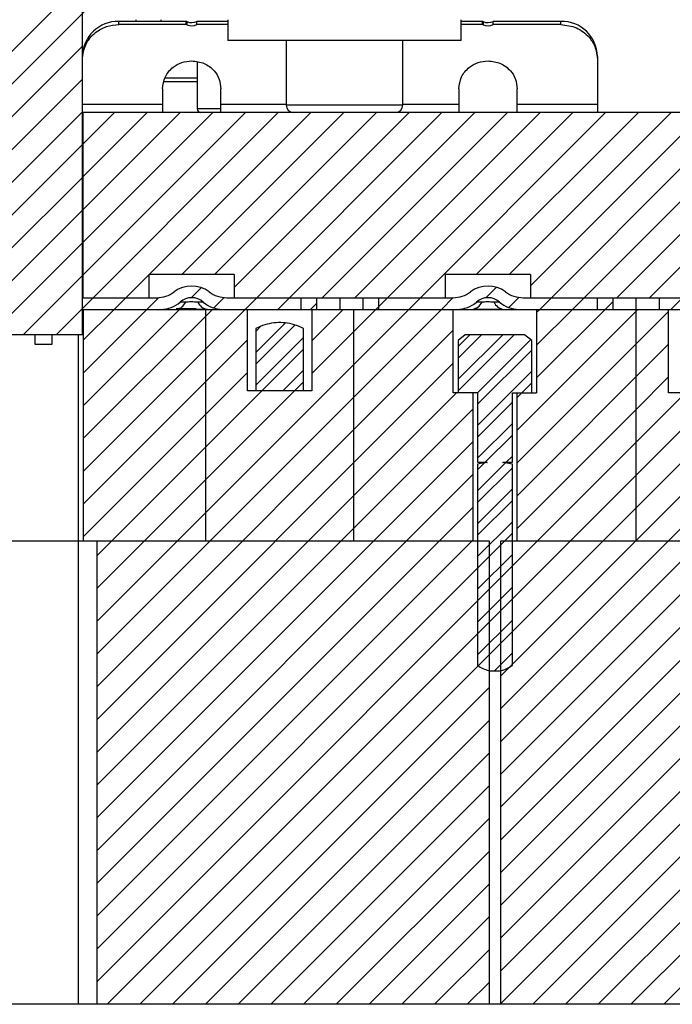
# Model space of a CAD drawing. Header units: inches. Extents: x 1687 to 2505, y -239 to -56.
# Tile 8 of 166: x 1731.19 to 1734.72, y -218.84 to -213.53. Entities that reach past the tile are written whole.
import ezdxf

# ---------------------------------------------------------------- set-up
doc = ezdxf.new("R2010")
doc.units = ezdxf.units.IN
doc.header["$LTSCALE"] = 0.5
doc.header["$MEASUREMENT"] = 0
doc.layers.add('SID-M-F', color=202, linetype='Continuous')
doc.layers.add('SID-M-S', color=105, linetype='Continuous')

msp = doc.modelspace()

# ---------------------------------------------------------------- linework, layer by layer
at = {"layer": 'SID-M-F', "linetype": 'Continuous'}
for p, q in [((1731.11233, -213.73638), (1732.76478, -212.08394)), ((1731.11233, -213.91316), (1732.76478, -212.26071)), ((1731.11233, -214.08994), (1731.53123, -213.67104)), ((1731.11233, -214.26671), (1731.53123, -213.84782)), ((1731.11233, -214.44349), (1731.53123, -214.02459)), ((1731.38903, -215.22746), (1732.58903, -214.02746)), ((1731.53343, -214.19917), (1731.70514, -214.02746)), ((1731.53343, -214.37595), (1731.88192, -214.02746)), ((1731.53343, -214.55272), (1732.0587, -214.02746)), ((1731.53343, -214.7295), (1732.23547, -214.02746)), ((1731.53343, -214.90628), (1732.41225, -214.02746)), ((1731.70281, -215.09045), (1732.7658, -214.02746)), ((1732.06758, -214.90246), (1732.94258, -214.02746)), ((1732.24436, -214.90246), (1733.11936, -214.02746)), ((1732.35178, -214.97181), (1733.29613, -214.02746)), ((1732.40992, -215.09045), (1733.47291, -214.02746)), ((1732.58669, -215.09045), (1733.64969, -214.02746)), ((1732.77062, -215.43685), (1734.18002, -214.02746)), ((1732.82646, -215.02746), (1733.82646, -214.02746)), ((1733.00324, -215.02746), (1734.00324, -214.02746)), ((1733.2938, -215.09045), (1734.35679, -214.02746)), ((1733.65857, -214.90246), (1734.53357, -214.02746)), ((1733.83535, -214.90246), (1734.71035, -214.02746)), ((1733.95178, -214.9628), (1734.88712, -214.02746)), ((1734.00091, -215.09045), (1735.0639, -214.02746)), ((1734.17768, -215.09045), (1735.24068, -214.02746)), ((1734.41745, -215.02746), (1735.41745, -214.02746)), ((1734.59423, -215.02746), (1735.59423, -214.02746)), ((1731.11233, -214.62027), (1731.53123, -214.20137)), ((1731.11233, -214.79704), (1731.53123, -214.37815)), ((1731.11233, -214.97382), (1731.53123, -214.55492)), ((1731.11233, -215.1506), (1731.53123, -214.7317)), ((1731.21225, -215.22746), (1731.53123, -214.90848)), ((1732.11911, -215.0277), (1732.17313, -214.97368)), ((1733.70921, -215.0286), (1733.76663, -214.97117)), ((1731.87959, -215.09045), (1731.94344, -215.0266)), ((1732.24102, -215.08257), (1732.29722, -215.02637)), ((1732.76347, -215.09045), (1732.79578, -215.05814)), ((1733.47058, -215.09045), (1733.53364, -215.02739)), ((1733.83397, -215.08061), (1733.88889, -215.0257)), ((1733.98441, -215.4605), (1734.39578, -215.04913)), ((1734.70801, -215.09045), (1734.77101, -215.02746)), ((1731.53563, -215.25763), (1731.70281, -215.09045)), ((1731.53563, -215.43441), (1731.87959, -215.09045)), ((1731.53563, -215.61118), (1732.05636, -215.09045)), ((1731.53563, -215.78796), (1732.23314, -215.09045)), ((1731.53563, -215.96474), (1732.40992, -215.09045)), ((1731.60997, -216.77428), (1733.2938, -215.09045)), ((1731.60997, -216.95106), (1733.47058, -215.09045)), ((1732.77062, -215.26008), (1732.94025, -215.09045)), ((1733.87743, -215.74426), (1734.53124, -215.09045)), ((1733.87743, -215.92103), (1734.69666, -215.10181)), ((1733.98441, -215.10695), (1734.00091, -215.09045)), ((1733.98441, -215.28373), (1734.17768, -215.09045)), ((1732.46794, -215.32349), (1732.62774, -215.16368)), ((1732.46794, -215.38599), (1732.679, -215.17492)), ((1731.60997, -217.12783), (1733.53416, -215.20365)), ((1732.46794, -215.20921), (1732.49573, -215.18141)), ((1733.56102, -215.35356), (1733.68663, -215.22795)), ((1733.56102, -215.53033), (1733.86341, -215.22795)), ((1733.56102, -215.29106), (1733.62413, -215.22795)), ((1733.56102, -215.46783), (1733.80091, -215.22795)), ((1731.53563, -216.14151), (1732.42294, -215.2542)), ((1732.46794, -215.50026), (1732.72563, -215.24257)), ((1733.66518, -215.54045), (1733.95151, -215.25413)), ((1733.87743, -216.09781), (1734.69666, -215.27858)), ((1734.52178, -215.80701), (1735.09243, -215.23636)), ((1731.60997, -216.42073), (1732.72563, -215.30507)), ((1733.66553, -215.6026), (1733.95754, -215.31059)), ((1731.60997, -217.30461), (1733.53416, -215.38042)), ((1731.53563, -216.31829), (1732.42294, -215.43098)), ((1732.61452, -215.53045), (1732.72563, -215.41935)), ((1733.66553, -215.71688), (1733.95754, -215.42487)), ((1731.60997, -216.5975), (1732.72563, -215.48185)), ((1733.87743, -215.56748), (1733.95754, -215.48737)), ((1734.52178, -215.63024), (1734.69666, -215.45536)), ((1731.60997, -217.48139), (1733.55091, -215.54045)), ((1733.66553, -215.77938), (1733.85303, -215.59188)), ((1731.60997, -217.65816), (1733.64113, -215.627)), ((1733.87743, -216.27459), (1734.52178, -215.63024)), ((1731.66512, -218.84045), (1734.80363, -215.70194)), ((1733.66553, -215.89366), (1733.85303, -215.70616)), ((1733.78907, -217.60039), (1735.67863, -215.71082)), ((1731.60997, -217.83494), (1733.64113, -215.80378)), ((1731.60997, -218.71882), (1734.52178, -215.80701)), ((1733.70584, -215.91584), (1733.85303, -215.76866)), ((1731.8419, -218.84045), (1734.80363, -215.87871)), ((1733.66553, -215.95616), (1733.70266, -215.91902)), ((1733.66553, -216.07043), (1733.8168, -215.91916)), ((1733.78907, -217.77716), (1735.67863, -215.8876)), ((1733.82012, -215.91584), (1733.85303, -215.88293)), ((1733.66553, -216.13293), (1733.85303, -215.94543)), ((1731.60997, -218.01172), (1733.64113, -215.98055)), ((1733.66553, -216.24721), (1733.85303, -216.05971)), ((1733.78907, -217.07006), (1734.80363, -216.05549)), ((1733.78907, -217.95394), (1735.67863, -216.06437)), ((1733.66553, -216.30971), (1733.85303, -216.12221)), ((1731.60997, -218.18849), (1733.64113, -216.15733)), ((1733.66553, -216.42399), (1733.85303, -216.23649)), ((1733.78907, -217.42361), (1735.01553, -216.19715)), ((1733.78907, -217.24683), (1734.80363, -216.23227)), ((1733.78907, -218.13072), (1735.67863, -216.24115)), ((1731.60997, -218.54205), (1733.85303, -216.29899)), ((1731.60997, -218.36527), (1733.64113, -216.33411)), ((1733.66553, -216.60076), (1733.85303, -216.41326)), ((1733.66553, -216.77754), (1733.85303, -216.59004)), ((1733.66553, -216.95432), (1733.85303, -216.76682)), ((1733.75617, -217.04045), (1733.85303, -216.94359)), ((1732.01867, -218.84045), (1733.7295, -217.12963)), ((1733.78907, -218.30749), (1734.892, -217.20457)), ((1732.19545, -218.84045), (1733.7295, -217.30641)), ((1733.78907, -218.48427), (1734.892, -217.38134)), ((1732.37223, -218.84045), (1733.7295, -217.48318)), ((1733.78907, -218.66105), (1734.892, -217.55812)), ((1732.549, -218.84045), (1733.7295, -217.65996)), ((1733.78907, -218.83782), (1734.892, -217.7349)), ((1732.72578, -218.84045), (1733.7295, -217.83674)), ((1733.96322, -218.84045), (1734.892, -217.91167)), ((1732.90256, -218.84045), (1733.7295, -218.01351)), ((1734.13999, -218.84045), (1734.892, -218.08845)), ((1733.07933, -218.84045), (1733.7295, -218.19029)), ((1734.31677, -218.84045), (1734.892, -218.26523)), ((1733.25611, -218.84045), (1733.7295, -218.36707)), ((1734.49355, -218.84045), (1734.892, -218.442)), ((1733.43289, -218.84045), (1733.7295, -218.54384)), ((1734.67032, -218.84045), (1734.892, -218.61878)), ((1733.60966, -218.84045), (1733.7295, -218.72062))]:
    msp.add_line(p, q, dxfattribs=at)
at = {"layer": 'SID-M-S'}
for p, q in [((1731.53123, -215.22746), (1731.53123, -212.52746)), ((1731.82178, -213.53635), (1731.82178, -213.52746)), ((1731.95466, -213.52746), (1731.95466, -213.53635)), ((1732.31686, -213.52746), (1732.31686, -213.63888)), ((1733.5767, -213.63888), (1733.5767, -213.52746)), ((1731.72808, -213.55371), (1731.72808, -213.53635)), ((1732.09127, -213.53635), (1731.72808, -213.53635)), ((1732.09127, -213.55371), (1731.72808, -213.55371)), ((1732.09127, -213.55371), (1732.09127, -213.53635)), ((1732.09563, -213.53731), (1732.09563, -213.55467)), ((1732.14991, -213.55371), (1732.14991, -213.53635)), ((1732.31686, -213.53635), (1732.14991, -213.53635)), ((1732.31686, -213.55371), (1732.14991, -213.55371)), ((1733.69127, -213.53635), (1733.5767, -213.53635)), ((1733.69127, -213.55371), (1733.5767, -213.55371)), ((1733.69127, -213.55371), (1733.69127, -213.53635)), ((1733.69563, -213.53731), (1733.69563, -213.55467)), ((1733.74991, -213.55371), (1733.74991, -213.53635)), ((1734.11548, -213.53635), (1733.74991, -213.53635)), ((1734.11548, -213.55371), (1733.74991, -213.55371)), ((1734.11548, -213.55371), (1734.11548, -213.53635)), ((1733.5767, -213.63888), (1732.31686, -213.63888)), ((1732.63182, -213.63888), (1732.63182, -213.98809)), ((1733.26174, -213.98809), (1733.26174, -213.63888)), ((1734.31233, -213.72557), (1734.31233, -214.02746)), ((1732.15151, -213.75568), (1732.15151, -214.00777)), ((1731.97856, -213.84045), (1732.15151, -213.84045)), ((1731.9643, -213.90067), (1731.9643, -214.02746)), ((1731.97385, -213.86045), (1732.15151, -213.86045)), ((1732.27926, -214.02746), (1732.27926, -213.90067)), ((1733.5643, -213.90067), (1733.5643, -214.02746)), ((1733.87926, -214.02746), (1733.87926, -213.90067)), ((1731.9643, -213.98569), (1731.53123, -213.98569)), ((1732.63182, -213.98569), (1732.27926, -213.98569)), ((1733.26174, -213.98809), (1732.63182, -213.98809)), ((1733.5643, -213.98569), (1733.26174, -213.98569)), ((1734.31233, -213.98569), (1733.87926, -213.98569)), ((1731.53343, -214.02746), (1731.53123, -214.02746)), ((1731.53343, -214.02746), (1731.53343, -215.02746)), ((1736.36553, -214.02746), (1731.53343, -214.02746)), ((1732.27926, -214.00777), (1732.15151, -214.00777)), ((1732.35178, -214.90246), (1731.89178, -214.90246)), ((1731.89178, -215.02746), (1731.89178, -214.90246)), ((1731.8919, -215.02746), (1731.8919, -214.90246)), ((1732.35166, -214.90246), (1732.35166, -215.02746)), ((1732.35178, -214.90246), (1732.35178, -215.02746)), ((1733.95178, -214.90246), (1733.49178, -214.90246)), ((1733.49178, -215.02746), (1733.49178, -214.90246)), ((1733.4919, -215.02746), (1733.4919, -214.90246)), ((1733.95166, -214.90246), (1733.95166, -215.02746)), ((1733.95178, -214.90246), (1733.95178, -215.02746)), ((1731.53123, -215.02746), (1731.93281, -215.02746)), ((1732.08968, -215.05108), (1732.05928, -215.05108)), ((1732.18428, -215.05108), (1732.15388, -215.05108)), ((1732.31076, -215.02746), (1733.53281, -215.02746)), ((1732.71233, -215.09045), (1732.71233, -215.02746)), ((1732.79578, -215.02746), (1732.79578, -215.09045)), ((1732.92178, -215.02746), (1732.92178, -215.09045)), ((1733.04778, -215.09045), (1733.04778, -215.02746)), ((1733.13123, -215.02746), (1733.13123, -215.09045)), ((1733.68968, -215.05108), (1733.65928, -215.05108)), ((1733.78428, -215.05108), (1733.75388, -215.05108)), ((1733.91076, -215.02746), (1735.13281, -215.02746)), ((1734.31233, -215.09045), (1734.31233, -215.02746)), ((1734.39578, -215.02746), (1734.39578, -215.09045)), ((1734.52178, -216.34045), (1734.52178, -215.02746)), ((1734.64778, -215.09045), (1734.64778, -215.02746)), ((1731.53123, -215.09045), (1735.91233, -215.09045)), ((1731.53563, -215.09045), (1731.53563, -216.34045)), ((1732.14543, -215.08746), (1732.03755, -215.08746)), ((1732.20738, -215.09045), (1732.18087, -215.08979)), ((1732.19678, -215.09045), (1732.19678, -216.34045)), ((1732.42294, -215.53045), (1732.42294, -215.09045)), ((1732.77062, -215.09045), (1732.77062, -215.53045)), ((1732.99678, -216.34045), (1732.99678, -215.09045)), ((1733.53416, -215.54045), (1733.53416, -215.09045)), ((1733.98441, -215.09045), (1733.98441, -215.54045)), ((1734.69666, -215.54045), (1734.69666, -215.09045)), ((1731.53123, -215.22746), (1731.11233, -215.22746)), ((1731.27528, -215.22746), (1731.27528, -215.27746)), ((1731.36828, -215.27746), (1731.36828, -215.22746)), ((1731.51123, -218.84045), (1731.51123, -215.22746)), ((1732.46794, -215.19295), (1732.46794, -215.53045)), ((1732.72563, -215.53045), (1732.72563, -215.19295)), ((1733.59917, -215.22795), (1733.56102, -215.2592)), ((1733.91939, -215.22795), (1733.59917, -215.22795)), ((1733.95754, -215.2592), (1733.91939, -215.22795)), ((1731.27528, -215.27746), (1731.36828, -215.27746)), ((1733.56102, -215.2592), (1733.56102, -215.54045)), ((1733.95754, -215.54045), (1733.95754, -215.2592)), ((1732.77062, -215.53045), (1732.42294, -215.53045)), ((1733.66553, -215.54045), (1733.53416, -215.54045)), ((1733.64113, -216.34045), (1733.64113, -215.54045)), ((1733.66553, -215.54045), (1733.66553, -215.91584)), ((1733.85303, -215.54045), (1733.98441, -215.54045)), ((1733.85303, -215.91584), (1733.85303, -215.54045)), ((1733.87743, -215.54045), (1733.87743, -216.34045)), ((1734.82803, -215.54045), (1734.69666, -215.54045)), ((1733.66553, -215.91584), (1733.71395, -215.91584)), ((1733.85303, -215.92594), (1733.80382, -215.91737)), ((1733.80461, -215.91584), (1733.85303, -215.91584)), ((1733.66553, -215.92594), (1733.66553, -217.0127)), ((1733.85303, -217.0127), (1733.85303, -215.92594)), ((1731.53563, -216.34045), (1728.92178, -216.34045)), ((1733.7295, -216.34045), (1731.53563, -216.34045)), ((1731.60997, -216.34045), (1731.60997, -218.84045)), ((1733.7295, -218.84045), (1733.7295, -216.34045)), ((1733.78907, -216.34045), (1733.78907, -218.84045)), ((1734.892, -216.34045), (1733.78907, -216.34045)), ((1733.7295, -217.04045), (1733.78907, -217.04045)), ((1731.60997, -218.84045), (1728.92178, -218.84045)), ((1755.92178, -218.84045), (1731.60997, -218.84045))]:
    msp.add_line(p, q, dxfattribs=at)
for centre, radius, start, end in [((1731.72434, -213.72946), 0.19315, 88.89081, 178.8461), ((1732.09128, -213.54668), 0.01033, 65.09043, 90.03697), ((1732.09128, -213.56404), 0.01033, 65.09043, 90.03697), ((1732.12178, -213.48096), 0.06212, 245.10529, 296.92391), ((1732.12178, -213.49832), 0.06212, 245.10529, 296.92391), ((1733.69128, -213.54668), 0.01033, 65.09043, 90.03697), ((1733.69128, -213.56404), 0.01033, 65.09043, 90.03697), ((1733.72178, -213.48096), 0.06212, 245.10529, 296.92391), ((1733.72178, -213.49832), 0.06212, 245.10529, 296.92391), ((1734.11922, -213.72946), 0.19315, 1.1539, 91.10919), ((1732.67119, -213.98809), 0.03937, 180, 270), ((1733.22237, -213.98809), 0.03937, 270, 0), ((1732.17119, -214.00777), 0.01969, 180, 270), ((1731.93281, -214.86998), 0.15748, 270, 306.8699), ((1732.12178, -215.12195), 0.15748, 53.1301, 126.8699), ((1732.31076, -214.86998), 0.15748, 233.1301, 270), ((1733.53281, -214.86998), 0.15748, 270, 306.8699), ((1733.72178, -215.12195), 0.15748, 53.1301, 126.8699), ((1733.91076, -214.86998), 0.15748, 233.1301, 270), ((1731.95512, -214.93297), 0.15748, 270, 311.40962), ((1732.12178, -215.12195), 0.09449, 48.59038, 131.40962), ((1732.2151, -215.02392), 0.06698, 203.92263, 263.37777), ((1732.28844, -214.93297), 0.15748, 228.59038, 270), ((1733.55512, -214.93297), 0.15748, 270, 311.40962), ((1733.72178, -215.12195), 0.09449, 48.59038, 131.40962), ((1733.8151, -215.02392), 0.06698, 203.92263, 263.37777), ((1733.88844, -214.93297), 0.15748, 228.59038, 270)]:
    msp.add_arc(centre, radius, start, end, dxfattribs=at)
for points, knots in [([(1731.53123, -213.74293), (1731.53494, -213.71517), (1731.54237, -213.65964), (1731.59509, -213.59744), (1731.65998, -213.56032), (1731.70538, -213.55591), (1731.72808, -213.55371)], [0, 0, 0, 0, 0.27961896, 0.55923791, 0.77961895, 1, 1, 1, 1]), ([(1734.11548, -213.55371), (1734.14437, -213.55728), (1734.20214, -213.56441), (1734.26684, -213.61509), (1734.30546, -213.67746), (1734.31004, -213.72111), (1734.31233, -213.74293)], [0, 0, 0, 0, 0.27961896, 0.55923791, 0.77961895, 1, 1, 1, 1]), ([(1731.9643, -213.90067), (1731.96727, -213.87846), (1731.97321, -213.83403), (1732.01539, -213.78428), (1732.0673, -213.75458), (1732.10362, -213.75105), (1732.12178, -213.74929)], [0, 0, 0, 0, 0.279619, 0.5592379, 0.779619, 1, 1, 1, 1]), ([(1732.12178, -213.74929), (1732.14489, -213.75215), (1732.19111, -213.75786), (1732.24287, -213.7984), (1732.27376, -213.8483), (1732.27743, -213.88321), (1732.27926, -213.90067)], [0, 0, 0, 0, 0.279619, 0.5592379, 0.779619, 1, 1, 1, 1]), ([(1733.5643, -213.90067), (1733.56727, -213.87846), (1733.57321, -213.83403), (1733.61539, -213.78428), (1733.6673, -213.75458), (1733.70362, -213.75105), (1733.72178, -213.74929)], [0, 0, 0, 0, 0.279619, 0.5592379, 0.779619, 1, 1, 1, 1]), ([(1733.72178, -213.74929), (1733.74489, -213.75215), (1733.79111, -213.75786), (1733.84287, -213.7984), (1733.87376, -213.8483), (1733.87743, -213.88321), (1733.87926, -213.90067)], [0, 0, 0, 0, 0.279619, 0.5592379, 0.779619, 1, 1, 1, 1]), ([(1732.04325, -215.08763), (1732.05179, -215.08569), (1732.06898, -215.08178), (1732.08276, -215.06136), (1732.08968, -215.05108)], [0, 0, 0, 0, 0.496908, 1, 1, 1, 1]), ([(1732.15388, -215.05108), (1732.14831, -215.05099), (1732.13687, -215.05082), (1732.11898, -215.05059), (1732.10278, -215.05091), (1732.09397, -215.05103), (1732.08968, -215.05108)], [0, 0, 0, 0, 0.2733174, 0.5618379, 0.7868101, 1, 1, 1, 1]), ([(1733.64325, -215.08763), (1733.65179, -215.08569), (1733.66898, -215.08178), (1733.68276, -215.06136), (1733.68968, -215.05108)], [0, 0, 0, 0, 0.496908, 1, 1, 1, 1]), ([(1733.75388, -215.05108), (1733.74831, -215.05099), (1733.73687, -215.05082), (1733.71898, -215.05059), (1733.70278, -215.05091), (1733.69397, -215.05103), (1733.68968, -215.05108)], [0, 0, 0, 0, 0.2733174, 0.5618379, 0.7868101, 1, 1, 1, 1]), ([(1732.04348, -215.08981), (1732.05513, -215.08986), (1732.07241, -215.08994), (1732.10051, -215.08946), (1732.1217, -215.08934), (1732.13724, -215.08942), (1732.14504, -215.08952), (1732.14612, -215.08954)], [0, 0, 0, 0, 0.3976049, 0.5899053, 0.7796572, 0.9694118, 1, 1, 1, 1]), ([(1732.14612, -215.08954), (1732.15197, -215.08963), (1732.17219, -215.08992), (1732.18849, -215.08986), (1732.20008, -215.08981)], [0, 0, 0, 0, 0.2891105, 1, 1, 1, 1]), ([(1733.64348, -215.08981), (1733.65513, -215.08986), (1733.67241, -215.08994), (1733.70051, -215.08946), (1733.7217, -215.08934), (1733.73724, -215.08942), (1733.74504, -215.08952), (1733.74612, -215.08954)], [0, 0, 0, 0, 0.3976049, 0.5899053, 0.7796572, 0.9694118, 1, 1, 1, 1]), ([(1733.74612, -215.08954), (1733.75197, -215.08963), (1733.77219, -215.08992), (1733.78849, -215.08986), (1733.80008, -215.08981)], [0, 0, 0, 0, 0.2891105, 1, 1, 1, 1]), ([(1732.72563, -215.19295), (1732.72041, -215.19063), (1732.68532, -215.17503), (1732.61501, -215.15571), (1732.53031, -215.16668), (1732.48392, -215.18622), (1732.46794, -215.19295)], [0, 0, 0, 0, 0.0643388, 0.4330582, 0.8046793, 1, 1, 1, 1]), ([(1733.71475, -215.91737), (1733.70912, -215.91812), (1733.69261, -215.92033), (1733.67629, -215.92371), (1733.66553, -215.92594)], [0, 0, 0, 0, 0.3408242, 1, 1, 1, 1]), ([(1733.71395, -215.91584), (1733.71449, -215.91587), (1733.71518, -215.91591), (1733.7159, -215.91618), (1733.71614, -215.91633), (1733.71626, -215.91645), (1733.71632, -215.91657), (1733.71632, -215.91667), (1733.71629, -215.91677), (1733.71619, -215.9169), (1733.71587, -215.91712), (1733.71536, -215.91728), (1733.71493, -215.91734), (1733.71475, -215.91737)], [0, 0, 0, 0, 0.3590602, 0.4659203, 0.50971, 0.5538863, 0.5755581, 0.5973833, 0.6170351, 0.6475131, 0.7043327, 0.8773182, 1, 1, 1, 1]), ([(1733.80382, -215.91737), (1733.80354, -215.91733), (1733.8031, -215.91726), (1733.80264, -215.91707), (1733.80241, -215.91692), (1733.8023, -215.91681), (1733.80225, -215.91669), (1733.80225, -215.9166), (1733.80228, -215.91649), (1733.80238, -215.91636), (1733.80271, -215.91614), (1733.80347, -215.9159), (1733.80417, -215.91587), (1733.80461, -215.91584)], [0, 0, 0, 0, 0.1910313, 0.2943583, 0.3350007, 0.375973, 0.3976, 0.4193768, 0.4389928, 0.4697857, 0.52753, 0.7041973, 1, 1, 1, 1]), ([(1733.66553, -217.0127), (1733.68468, -217.02324), (1733.70528, -217.03458), (1733.72791, -217.04007), (1733.7295, -217.04045)], [0, 0, 0, 0, 0.9297323, 1, 1, 1, 1]), ([(1733.78907, -217.04045), (1733.7971, -217.03817), (1733.81959, -217.03178), (1733.83995, -217.02017), (1733.85303, -217.0127)], [0, 0, 0, 0, 0.3573265, 1, 1, 1, 1])]:
    msp.add_open_spline(points, degree=3, knots=knots, dxfattribs=at)

doc.saveas('drawing.dxf')
